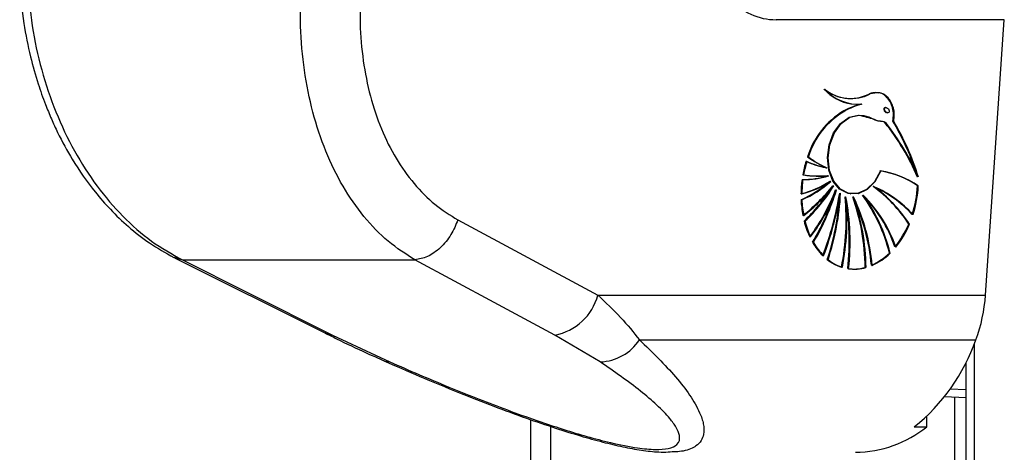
# Model space of a CAD drawing. Header units: millimetres. Extents: x 20 to 22981, y 40 to 19992.
# Tile 94 of 120: x 17453 to 17619, y 5781 to 5854. Entities that reach past the tile are written whole.
import ezdxf

# ---------------------------------------------------------------- set-up
doc = ezdxf.new("R2010")
doc.units = ezdxf.units.MM
doc.header["$LTSCALE"] = 2

msp = doc.modelspace()

# ---------------------------------------------------------------- linework, layer by layer
at = {"color": 7, "linetype": 'Continuous', "lineweight": 25}
for p, q in [((17619.13, 5853.93), (17580.66, 5853.93)), ((17615.96, 5807.52), (17619.13, 5853.93)), ((17592.29, 5840.71), (17592.36, 5840.7)), ((17595.01, 5839.7), (17595.08, 5839.69)), ((17592.14, 5838.55), (17592.07, 5838.56)), ((17599.27, 5839.1), (17599.17, 5839.11)), ((17599.36, 5838.27), (17599.51, 5838.25)), ((17600.41, 5836.84), (17600.48, 5836.83)), ((17586.02, 5830.8), (17585.95, 5830.81)), ((17589.11, 5828.99), (17589.18, 5828.98)), ((17589.45, 5827.64), (17589.52, 5827.63)), ((17589.83, 5826.69), (17589.9, 5826.68)), ((17590.3, 5825.93), (17590.37, 5825.92)), ((17590.75, 5825.25), (17590.82, 5825.24)), ((17591.45, 5824.67), (17591.52, 5824.66)), ((17593.21, 5824.56), (17593.28, 5824.55)), ((17597.07, 5825.8), (17597.14, 5825.79)), ((17604.49, 5825.94), (17604.63, 5825.92)), ((17584.94, 5823.58), (17584.87, 5823.59)), ((17592.37, 5824.07), (17592.44, 5824.06)), ((17593.63, 5824.07), (17593.7, 5824.06)), ((17595.28, 5824.36), (17595.35, 5824.35)), ((17527.01, 5820.19), (17550.6, 5807.52)), ((17585.45, 5819.99), (17585.38, 5820)), ((17603.01, 5819.49), (17603.15, 5819.47)), ((17586.88, 5816.41), (17586.81, 5816.42)), ((17599.75, 5814.61), (17599.89, 5814.59)), ((17479.25, 5813.8), (17504.57, 5801.14)), ((17480.56, 5813.45), (17519.78, 5813.45)), ((17589.35, 5813.5), (17589.28, 5813.51)), ((17595.74, 5812.16), (17595.81, 5812.15)), ((17550.6, 5807.52), (17615.96, 5807.52)), ((17505.9, 5800.79), (17515.53, 5796.26)), ((17551.01, 5796.26), (17543.36, 5800.79)), ((17557.63, 5799.98), (17614.34, 5799.98)), ((17612.66, 5796.17), (17612.66, 2191.49)), ((17609.06, 5790.42), (17612.66, 5790.28)), ((17539.3, 2191.49), (17539.3, 5786.52)), ((17606.06, 5785.29), (17606.06, 5787.09)), ((17603.94, 5785.29), (17606.06, 5785.29))]:
    msp.add_line(p, q, dxfattribs=at)
at = {"color": 8, "linetype": 'Continuous', "lineweight": 25}
for p, q in [((17479.14, 5813.93), (17480.56, 5813.45)), ((17614.05, 5799.24), (17614.05, 2191.49)), ((17612.66, 5791.57), (17609.98, 5791.66)), ((17609.06, 5790.42), (17612.66, 5790.28)), ((17610.77, 2780.48), (17610.77, 5790.35)), ((17542.65, 5785.38), (17542.65, 2192.28))]:
    msp.add_line(p, q, dxfattribs=at)
at = {"color": 7, "linetype": 'Continuous', "lineweight": 25, "flags": 128}
for points in [[(17593.35, 5839.74), (17594.1, 5839.68), (17594.94, 5839.71)], [(17593.14, 5824.57), (17592.78, 5824.64), (17591.37, 5825.37), (17590.24, 5826.72), (17589.53, 5828.56), (17589.3, 5830.68), (17589.58, 5832.86), (17590.35, 5834.85), (17591.51, 5836.46), (17592.95, 5837.5), (17594.5, 5837.85)], [(17598.24, 5828.44), (17597.25, 5826.62), (17595.92, 5825.3), (17594.4, 5824.61), (17592.85, 5824.63), (17591.44, 5825.36), (17590.31, 5826.71), (17589.6, 5828.55), (17589.37, 5830.67), (17589.65, 5832.85), (17590.42, 5834.85), (17591.58, 5836.45), (17593.02, 5837.49), (17594.57, 5837.84)], [(17598.31, 5828.43), (17597.32, 5826.61), (17595.99, 5825.29), (17594.47, 5824.6), (17592.92, 5824.62), (17591.51, 5825.35), (17590.38, 5826.7), (17589.67, 5828.54), (17589.44, 5830.66), (17589.72, 5832.84), (17590.49, 5834.84), (17591.65, 5836.44), (17593.09, 5837.48), (17594.64, 5837.83)], [(17480.56, 5813.45), (17491.56, 5807.95), (17505.9, 5800.79)], [(17543.36, 5800.79), (17533.12, 5806.28), (17519.78, 5813.45)], [(17504.58, 5801.14), (17504.99, 5800.96), (17505.9, 5800.79)]]:
    msp.add_lwpolyline(points, dxfattribs=at)
at = {"color": 8, "linetype": 'Continuous', "lineweight": 25, "flags": 128}
msp.add_lwpolyline([(17514.54, 5796.44), (17514.97, 5796.31), (17515.53, 5796.26)], dxfattribs=at)
at = {"color": 7, "linetype": 'Continuous', "lineweight": 25}
for centre, radius, start, end in [((17594.48, 5847.37), 7.71, 221.7886, 261.5519), ((17593.25, 5847.71), 7.06, 230.9888, 296.9477), ((17594.46, 5847.23), 7.55, 221.5388, 274.1771), ((17593.32, 5847.7), 7.06, 230.9888, 296.9477), ((17594.53, 5847.22), 7.55, 221.5388, 274.1771), ((17593.22, 5847.74), 7.09, 235.2921, 261.8775), ((17593.14, 5847.89), 7.23, 262.6692, 296.6498), ((17599.29, 5824.73), 15.59, 106.1926, 117.5741), ((17599.36, 5824.72), 15.59, 106.1926, 117.5741), ((17599.43, 5824.72), 15.59, 106.1926, 117.5741), ((17599.02, 5826.78), 13.67, 120.5271, 162.8546), ((17599.09, 5826.77), 13.67, 120.5271, 162.8546), ((17599.16, 5826.76), 13.67, 120.5271, 162.8546), ((17567.27, 5811.3), 40.57, 23.3661, 38.5739), ((17567.34, 5811.29), 40.57, 23.3661, 38.5739), ((17567.41, 5811.28), 40.57, 23.3661, 38.5739), ((17562.91, 5814.7), 43.49, 18.3695, 30.6219), ((17562.67, 5814.53), 43.84, 17.0478, 30.595), ((17562.74, 5814.52), 43.84, 17.0478, 30.595), ((17604.21, 5824.4), 19.35, 162.966, 169.9536), ((17604.28, 5824.39), 19.35, 162.966, 169.9536), ((17604.35, 5824.38), 19.35, 162.966, 169.9536), ((17591.82, 5843.31), 14.58, 245.2181, 259.022), ((17591.89, 5843.3), 14.58, 245.2181, 259.022), ((17591.96, 5843.29), 14.58, 245.2181, 259.022), ((17597.34, 5846.69), 19.54, 234.3536, 244.8797), ((17597.41, 5846.68), 19.54, 234.3536, 244.8797), ((17597.48, 5846.67), 19.54, 234.3536, 244.8797), ((17587.85, 5846.63), 19.04, 261.8582, 274.5904), ((17587.92, 5846.62), 19.04, 261.8582, 274.5904), ((17595.78, 5813.18), 15.45, 55.6961, 81.1293), ((17595.85, 5813.17), 15.45, 55.6961, 81.1293), ((17595.92, 5813.16), 15.45, 55.6961, 81.1293), ((17604.38, 5824.36), 19.53, 172.2558, 179.3472), ((17580.31, 5841.82), 17.83, 284.77, 301.9898), ((17577.47, 5840.64), 18.58, 293.4674, 311.3928), ((17580.38, 5841.81), 17.83, 284.77, 301.9898), ((17577.54, 5840.63), 18.58, 293.4674, 311.3928), ((17604.52, 5824.34), 19.53, 172.2558, 179.3472), ((17580.45, 5841.8), 17.83, 284.77, 301.9898), ((17577.61, 5840.62), 18.58, 293.4674, 311.3928), ((17585.13, 5840.96), 13.97, 269.5843, 287.6755), ((17585.27, 5840.94), 13.97, 269.5843, 287.6755), ((17587.99, 5846.61), 19.04, 261.8582, 274.5904), ((17566.43, 5844.91), 30.43, 308.0198, 321.4447), ((17566.5, 5844.9), 30.43, 308.0198, 321.4447), ((17566.57, 5844.89), 30.43, 308.0198, 321.4447), ((17564.99, 5841.54), 29.66, 313.432, 327.2936), ((17564.94, 5841.64), 29.83, 313.4525, 328.2249), ((17565.01, 5841.63), 29.83, 313.4525, 328.2249), ((17560.62, 5836.61), 32.14, 323.1414, 339.3064), ((17560.69, 5836.6), 32.14, 323.1414, 339.3064), ((17560.76, 5836.59), 32.14, 323.1414, 339.3064), ((17554.17, 5835.98), 38.12, 329.0996, 343.6435), ((17554.24, 5835.97), 38.12, 329.0996, 343.6435), ((17535.9, 5834.09), 56.27, 339.2659, 350.3756), ((17535.97, 5834.08), 56.27, 339.2659, 350.3756), ((17536.04, 5834.07), 56.27, 339.2659, 350.3756), ((17549.44, 5826.8), 42.07, 341.563, 357.094), ((17549.51, 5826.79), 42.07, 341.563, 357.094), ((17583.4, 5806.85), 23.33, 32.8181, 54.3457), ((17589.51, 5808.33), 19.01, 42.1686, 66.7982), ((17589.58, 5808.32), 19.01, 42.1686, 66.7982), ((17583.47, 5806.84), 23.33, 32.8181, 54.3457), ((17583.54, 5806.83), 23.33, 32.8181, 54.3457), ((17589.65, 5808.31), 19.01, 42.1686, 66.7982), ((17585.01, 5827.01), 19.51, 342.3478, 356.8655), ((17585.08, 5827), 19.51, 342.3478, 356.8655), ((17585.15, 5826.99), 19.51, 342.3478, 356.8655), ((17602.79, 5824.3), 17.94, 182.2684, 190.8181), ((17602.86, 5824.29), 17.94, 182.2684, 190.8181), ((17602.93, 5824.28), 17.94, 182.2684, 190.8181), ((17554.27, 5835.91), 37.93, 329.0818, 342.3853), ((17549.38, 5826.81), 42.06, 341.5622, 356.2613), ((17551.05, 5820.26), 41.42, 348.8153, 5.2904), ((17551.12, 5820.25), 41.42, 348.8153, 5.2904), ((17551.19, 5820.24), 41.42, 348.8153, 5.2904), ((17553.24, 5816.61), 39.76, 353.3163, 10.8219), ((17553.31, 5816.6), 39.76, 353.3163, 10.8219), ((17553.38, 5816.59), 39.76, 353.3163, 10.8219), ((17558.59, 5811.73), 37.09, 0.6793, 19.4403), ((17563.06, 5809.54), 33.79, 5.0825, 25.4752), ((17563.13, 5809.54), 33.79, 5.0825, 25.4752), ((17558.66, 5811.72), 37.09, 0.6793, 19.4403), ((17558.73, 5811.71), 37.09, 0.6793, 19.4403), ((17563.2, 5809.53), 33.79, 5.0825, 25.4752), ((17572.39, 5807.82), 28.19, 13.9255, 35.9336), ((17579.04, 5808.13), 22.92, 19.1165, 45.108), ((17579.11, 5808.12), 22.92, 19.1165, 45.108), ((17572.46, 5807.81), 28.19, 13.9255, 35.9336), ((17572.53, 5807.8), 28.19, 13.9255, 35.9336), ((17579.18, 5808.11), 22.92, 19.1165, 45.108), ((17599.6, 5823.56), 14.66, 194.0668, 205.1173), ((17599.67, 5823.55), 14.66, 194.0668, 205.1173), ((17599.75, 5823.54), 14.66, 194.0668, 205.1173), ((17588.49, 5825.57), 15.74, 320.8383, 337.2777), ((17588.56, 5825.56), 15.74, 320.8383, 337.2777), ((17588.63, 5825.55), 15.74, 320.8383, 337.2777), ((17596, 5821.65), 10.58, 209.6827, 225.0588), ((17596.07, 5821.64), 10.58, 209.6827, 225.0588), ((17596.14, 5821.64), 10.58, 209.6827, 225.0588), ((17592.64, 5821.77), 10.09, 293.8025, 314.776), ((17592.71, 5821.76), 10.09, 293.8025, 314.776), ((17592.78, 5821.75), 10.09, 293.8025, 314.776), ((17593.98, 5819.43), 7.56, 231.5358, 252.3471), ((17594.05, 5819.42), 7.56, 231.5358, 252.3471), ((17594.12, 5819.41), 7.56, 231.5358, 252.3471), ((17593.75, 5819.02), 7.11, 261.7644, 285.6609), ((17593.82, 5819.01), 7.11, 261.7644, 285.6609), ((17593.89, 5819), 7.11, 261.7644, 285.6609), ((17541.66, 5809.88), 9.25, 280.5843, 345.2321), ((17589.64, 5809.23), 26.37, 339.4672, 356.2963), ((17550.68, 5804.59), 8.34, 272.2734, 326.4096), ((17583.32, 5810.92), 32.89, 308.8191, 340.5743), ((17593.75, 5800.9), 19.88, 270.8294, 308.2548)]:
    msp.add_arc(centre, radius, start, end, dxfattribs=at)
for centre, major_axis, ratio, start_param, end_param in [((17582.1, 5874.93), (2.83, 20.91), 0.700621, 2.645326, 3.236207), ((17599.19, 5838.7), (-0.306, 0.369), 0.688328, 0.341899, 2.517328), ((17599.19, 5838.7), (-0.306, 0.369), 0.688328, 5.658921, 6.625085)]:
    msp.add_ellipse(centre, major_axis=major_axis, ratio=ratio, start_param=start_param, end_param=end_param, dxfattribs=at)
msp.add_ellipse((17599.33, 5838.68), major_axis=(-0.306, 0.369), ratio=0.688328, dxfattribs=at)
for points, knots in [([(17453.14, 5860), (17453.33, 5857.76), (17453.68, 5853.62), (17454.84, 5847.97), (17456.11, 5843.43), (17457.34, 5839.96), (17458.45, 5837.24), (17459.9, 5834.1), (17462.23, 5829.83), (17465.26, 5825.52), (17468.49, 5821.81), (17471.54, 5818.9), (17475.09, 5816.11), (17477.74, 5814.64), (17479.11, 5813.87)], [0, 0, 0, 0, 0.1146403, 0.2119798, 0.2929796, 0.3565105, 0.4026451, 0.4465118, 0.5380367, 0.6605509, 0.7330856, 0.8138128, 0.9029954, 1, 1, 1, 1]), ([(17454.46, 5860.44), (17454.67, 5857.91), (17455.07, 5852.86), (17456.74, 5845.43), (17459.12, 5838.33), (17462.26, 5831.71), (17466.07, 5825.78), (17470.46, 5820.67), (17475.3, 5816.4), (17478.81, 5814.44), (17480.56, 5813.45)], [0, 0, 0, 0, 0.1250783, 0.2499562, 0.3753485, 0.5000016, 0.625552, 0.7498961, 0.8749898, 1, 1, 1, 1]), ([(17519.78, 5813.45), (17518.24, 5814.43), (17515.16, 5816.38), (17511.09, 5820.64), (17507.54, 5825.73), (17504.63, 5831.66), (17502.45, 5838.26), (17501.03, 5845.37), (17500.34, 5852.82), (17500.55, 5857.9), (17500.66, 5860.44)], [0, 0, 0, 0, 0.124254, 0.248755, 0.373673, 0.498312, 0.623952, 0.748648, 0.874353, 1, 1, 1, 1]), ([(17510.71, 5859.67), (17510.6, 5857.53), (17510.39, 5853.25), (17510.96, 5846.98), (17512.15, 5840.99), (17514.01, 5835.44), (17516.5, 5830.47), (17519.55, 5826.2), (17523.05, 5822.64), (17525.69, 5821), (17527.01, 5820.19)], [0, 0, 0, 0, 0.12587, 0.252179, 0.377314, 0.502687, 0.626919, 0.751876, 0.87635, 1, 1, 1, 1]), ([(17597.87, 5841.56), (17597.47, 5841.61), (17596.97, 5841.68), (17596.48, 5841.47), (17596.38, 5841.43)], [0, 0, 0, 0, 0.794956, 1, 1, 1, 1]), ([(17600.41, 5836.84), (17600.46, 5837.22), (17600.57, 5837.98), (17600.38, 5839.12), (17599.95, 5840.22), (17599.21, 5841.14), (17598.1, 5841.68), (17597.13, 5841.69), (17596.55, 5841.46), (17596.45, 5841.42)], [0, 0, 0, 0, 0.125845, 0.251052, 0.393403, 0.557567, 0.726466, 0.952102, 1, 1, 1, 1]), ([(17600.48, 5836.83), (17600.53, 5837.21), (17600.64, 5837.96), (17600.4, 5839.42), (17599.64, 5840.92), (17598.14, 5841.78), (17597.06, 5841.53), (17596.52, 5841.41)], [0, 0, 0, 0, 0.125863, 0.251162, 0.500722, 0.749637, 1, 1, 1, 1]), ([(17600.34, 5836.85), (17600.39, 5837.23), (17600.5, 5837.98), (17600.26, 5839.44), (17599.49, 5840.88), (17598.48, 5841.66), (17597.91, 5841.59), (17597.87, 5841.58)], [0, 0, 0, 0, 0.164231, 0.327726, 0.653361, 0.978154, 1, 1, 1, 1]), ([(17594.57, 5837.84), (17595.15, 5837.8), (17596.22, 5837.71), (17597.38, 5836.9), (17598.27, 5836.85), (17598.77, 5836.81), (17598.98, 5836.65), (17599.06, 5836.59)], [0, 0, 0, 0, 0.369936, 0.682977, 0.841031, 0.942257, 1, 1, 1, 1]), ([(17594.64, 5837.83), (17595.49, 5837.64), (17596.71, 5837.35), (17598.03, 5836.82), (17598.73, 5836.84), (17599, 5836.66), (17599.13, 5836.58)], [0, 0, 0, 0, 0.5598891, 0.8057975, 0.903562, 1, 1, 1, 1]), ([(17527.01, 5820.19), (17526.66, 5819.34), (17525.94, 5817.59), (17524.09, 5815.39), (17521.92, 5813.84), (17520.48, 5813.58), (17519.78, 5813.45)], [0, 0, 0, 0, 0.241934, 0.5, 0.758066, 1, 1, 1, 1]), ([(17550.6, 5807.52), (17551.93, 5806.26), (17554.61, 5803.73), (17556.62, 5801.23), (17557.63, 5799.98)], [0, 0, 0, 0, 0.4969507, 1, 1, 1, 1]), ([(17504.62, 5801.13), (17505.27, 5800.81), (17507.48, 5799.68), (17510.8, 5798.11), (17513.59, 5796.88), (17514.56, 5796.45)], [0, 0, 0, 0, 0.210803, 0.725035, 1, 1, 1, 1]), ([(17514.54, 5796.45), (17516.55, 5795.57), (17520.68, 5793.76), (17526.88, 5791.2), (17532.87, 5788.84), (17538.29, 5786.84), (17543.18, 5785.18), (17547.5, 5783.82), (17551.31, 5782.76), (17554.77, 5781.93), (17557.96, 5781.36), (17560.52, 5781.04), (17561.94, 5781.07), (17562.46, 5781.08)], [0, 0, 0, 0, 0.140409, 0.289294, 0.413942, 0.526838, 0.625475, 0.707551, 0.779599, 0.844238, 0.905064, 0.96571, 1, 1, 1, 1]), ([(17515.53, 5796.26), (17518.8, 5794.84), (17524.95, 5792.18), (17533.14, 5788.95), (17539.69, 5786.57), (17544.38, 5785), (17548.76, 5783.67), (17552.98, 5782.56), (17557.01, 5781.75), (17560.39, 5781.43), (17562.75, 5781.62), (17564.31, 5782.4), (17564.53, 5783.68), (17563.88, 5785.21), (17562.63, 5786.93), (17560.62, 5788.98), (17556.92, 5792.16), (17553.38, 5794.61), (17551.01, 5796.26)], [0, 0, 0, 0, 0.120042, 0.225865, 0.279652, 0.333912, 0.373561, 0.413975, 0.461049, 0.495787, 0.530527, 0.571691, 0.631759, 0.677517, 0.723914, 0.791907, 0.860464, 1, 1, 1, 1])]:
    msp.add_open_spline(points, degree=3, knots=knots, dxfattribs=at)
at = {"color": 8, "linetype": 'Continuous', "lineweight": 25}
msp.add_open_spline([(17557.63, 5799.98), (17559.79, 5797.88), (17563.05, 5794.72), (17566.18, 5790.64), (17567.74, 5787.98), (17568.48, 5785.77), (17568.57, 5783.78), (17567.59, 5782.15), (17565.4, 5781.15), (17563.35, 5781.08), (17562.46, 5781.05)], degree=3, knots=[0, 0, 0, 0, 0.261449, 0.394649, 0.529054, 0.620725, 0.713578, 0.839793, 0.930624, 1, 1, 1, 1], dxfattribs=at)

doc.saveas('drawing.dxf')
